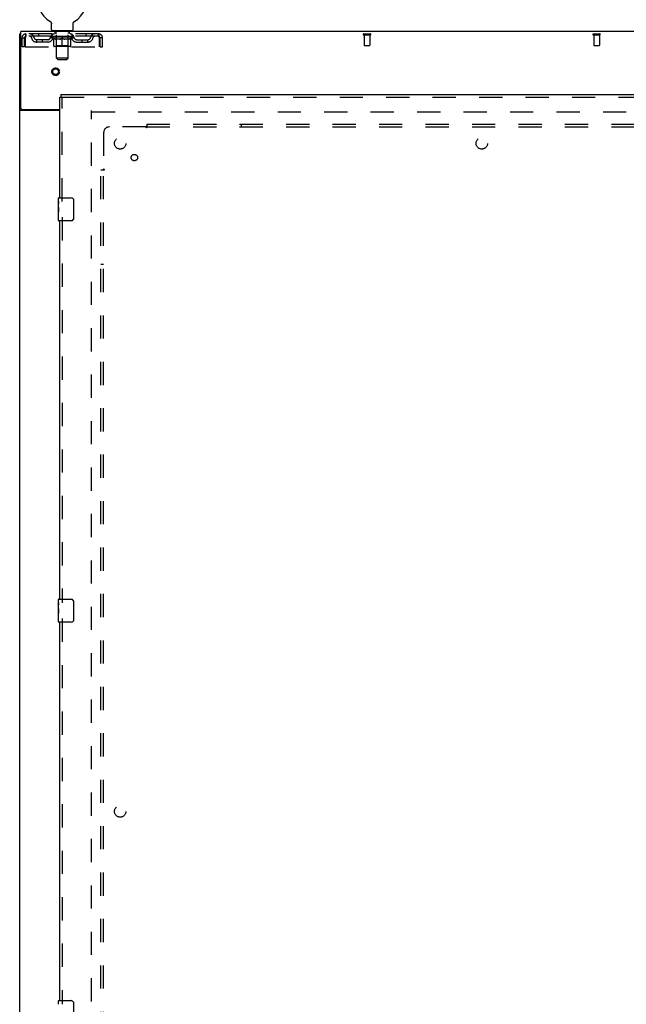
# Model space of a CAD drawing. Header units: inches. Extents: x 0 to 184, y 0 to 119.
# Tile 8 of 115: x 47 to 73, y 36 to 79. Entities that reach past the tile are written whole.
import ezdxf

# ---------------------------------------------------------------- set-up
doc = ezdxf.new("R2010")
doc.units = ezdxf.units.IN
doc.header["$LTSCALE"] = 10.121375
doc.header["$MEASUREMENT"] = 0
doc.linetypes.add('HIDDEN', pattern=[0.2, 0.1, -0.1])
doc.layers.get('0').update_dxf_attribs({"linetype": 'CONTINUOUS'})
for name, color, linetype in [('DEFAULT_2', 8, 'HIDDEN'), ('DOOR_ASSEMBLY', 7, 'CONTINUOUS'), ('SUBPANEL', 7, 'CONTINUOUS')]:
    doc.layers.add(name, color=color, linetype=linetype)

msp = doc.modelspace()

# ---------------------------------------------------------------- linework, layer by layer
at = {"color": 7, "linetype": 'Continuous'}
for p, q in [((48.066, 79.245), (48.066, 79.245)), ((48.066, 79.245), (48.07, 79.243)), ((48.07, 79.243), (48.073, 79.241)), ((48.073, 79.241), (48.077, 79.238)), ((48.077, 79.238), (48.08, 79.235)), ((48.08, 79.235), (48.084, 79.233)), ((48.084, 79.233), (48.087, 79.23)), ((48.087, 79.23), (48.09, 79.227)), ((48.09, 79.227), (48.093, 79.224)), ((48.093, 79.224), (48.096, 79.221)), ((48.096, 79.221), (48.099, 79.217)), ((48.099, 79.217), (48.102, 79.214)), ((48.102, 79.214), (48.104, 79.21)), ((48.104, 79.21), (48.107, 79.207)), ((48.107, 79.207), (48.109, 79.203)), ((48.109, 79.203), (48.111, 79.199)), ((48.111, 79.199), (48.113, 79.196)), ((48.113, 79.196), (48.115, 79.192)), ((48.115, 79.192), (48.117, 79.188)), ((48.117, 79.188), (48.119, 79.184)), ((48.119, 79.184), (48.12, 79.18)), ((48.12, 79.18), (48.122, 79.176)), ((48.122, 79.176), (48.123, 79.171)), ((48.123, 79.171), (48.124, 79.167)), ((48.124, 79.167), (48.125, 79.163)), ((48.128, 78.889), (48.128, 79.138)), ((49.078, 79.138), (49.078, 79.141)), ((49.078, 78.889), (49.078, 79.138)), ((49.079, 79.159), (49.08, 79.163)), ((49.08, 79.163), (49.081, 79.167)), ((49.081, 79.167), (49.082, 79.171)), ((49.082, 79.171), (49.083, 79.176)), ((49.083, 79.176), (49.085, 79.18)), ((49.085, 79.18), (49.086, 79.184)), ((49.086, 79.184), (49.088, 79.188)), ((49.088, 79.188), (49.09, 79.192)), ((49.09, 79.192), (49.092, 79.196)), ((49.092, 79.196), (49.094, 79.199)), ((49.094, 79.199), (49.096, 79.203)), ((49.096, 79.203), (49.098, 79.207)), ((49.098, 79.207), (49.101, 79.21)), ((49.101, 79.21), (49.103, 79.214)), ((49.103, 79.214), (49.106, 79.217)), ((49.106, 79.217), (49.109, 79.221)), ((49.109, 79.221), (49.112, 79.224)), ((49.112, 79.224), (49.115, 79.227)), ((49.115, 79.227), (49.118, 79.23)), ((49.118, 79.23), (49.121, 79.233)), ((49.121, 79.233), (49.125, 79.235)), ((49.125, 79.235), (49.128, 79.238)), ((49.128, 79.238), (49.132, 79.241)), ((49.132, 79.241), (49.135, 79.243)), ((49.132, 79.241), (49.133, 79.242)), ((49.135, 79.243), (49.139, 79.245)), ((49.139, 79.245), (49.139, 79.245)), ((46.801, 78.695), (46.749, 78.695)), ((48.165, 78.829), (48.165, 78.799)), ((49.04, 78.829), (48.165, 78.829)), ((49.04, 78.829), (49.04, 78.799))]:
    msp.add_line(p, q, dxfattribs=at)
at = {"color": 3, "linetype": 'Continuous'}
for p, q in [((46.749, 10.903), (46.749, 78.695)), ((46.801, 75.463), (46.801, 78.799)), ((86.947, 78.799), (46.801, 78.799)), ((48.499, 75.351), (46.818, 75.351)), ((46.861, 75.403), (48.499, 75.403))]:
    msp.add_line(p, q, dxfattribs=at)
at = {"color": 7, "linetype": 'Continuous'}
for points in [[(48.125, 79.163), (48.126, 79.159), (48.126, 79.154), (48.127, 79.15), (48.127, 79.146), (48.127, 79.141), (48.128, 79.138)], [(48.127, 79.146), (48.127, 79.141), (48.128, 79.138)], [(49.078, 79.141), (49.078, 79.146), (49.078, 79.15), (49.079, 79.154), (49.079, 79.159)], [(49.078, 79.141), (49.078, 79.146), (49.078, 79.15), (49.079, 79.154), (49.079, 79.159)]]:
    msp.add_lwpolyline(points, dxfattribs=at)
at = {"color": 3, "linetype": 'Continuous'}
for points in [[(46.783, 75.366), (46.779, 75.367), (46.776, 75.368), (46.773, 75.369), (46.769, 75.371), (46.766, 75.372), (46.764, 75.373), (46.761, 75.375), (46.759, 75.376), (46.756, 75.378), (46.754, 75.379), (46.753, 75.381), (46.752, 75.382), (46.75, 75.384), (46.75, 75.386), (46.749, 75.388), (46.749, 75.389), (46.749, 75.391)], [(46.818, 75.351), (46.817, 75.352), (46.814, 75.353), (46.812, 75.355), (46.809, 75.356), (46.806, 75.358), (46.802, 75.359), (46.798, 75.36), (46.795, 75.362), (46.783, 75.366)]]:
    msp.add_lwpolyline(points, dxfattribs=at)
at = {"color": 7, "linetype": 'Continuous'}
for centre, radius, start, end in [((48.603, 80.153), 1.054, 300.3993, 239.6007), ((48.188, 78.889), 0.06, 180, 270), ((49.018, 78.889), 0.06, 270, 360)]:
    msp.add_arc(centre, radius, start, end, dxfattribs=at)
at = {"color": 3, "linetype": 'Continuous'}
msp.add_arc((46.861, 75.463), 0.06, 180, 270, dxfattribs=at)
at = {"layer": 'DEFAULT_2', "color": 8, "linetype": 'HIDDEN'}
for p, q in [((48.072, 79.242), (48.073, 79.241)), ((49.139, 79.245), (49.139, 79.245)), ((47.02, 78.695), (47.02, 78.591)), ((50.186, 78.695), (47.02, 78.695)), ((50.186, 78.591), (47.02, 78.591)), ((47.571, 78.695), (47.571, 78.591)), ((48.096, 78.553), (48.096, 78.591)), ((48.104, 78.585), (48.104, 78.591)), ((48.111, 78.583), (48.111, 78.585)), ((48.111, 78.583), (49.094, 78.583)), ((48.118, 78.583), (48.118, 78.585)), ((48.119, 78.583), (48.119, 78.585)), ((48.127, 78.585), (48.127, 78.591)), ((48.14, 78.583), (48.14, 78.585)), ((48.141, 78.583), (48.141, 78.585)), ((48.164, 78.585), (48.164, 78.591)), ((48.165, 78.591), (48.165, 78.695)), ((48.176, 78.583), (48.176, 78.585)), ((48.178, 78.583), (48.178, 78.585)), ((48.341, 78.585), (48.18, 78.585)), ((48.215, 78.585), (48.215, 78.591)), ((48.216, 78.583), (48.216, 78.585)), ((48.216, 78.583), (48.216, 78.585)), ((48.219, 78.583), (48.219, 78.585)), ((48.225, 78.583), (48.225, 78.585)), ((48.225, 78.583), (48.225, 78.585)), ((48.227, 78.583), (48.227, 78.585)), ((48.23, 78.583), (48.23, 78.586)), ((48.233, 78.583), (48.233, 78.585)), ((48.245, 78.583), (48.245, 78.585)), ((48.258, 78.829), (48.258, 78.799)), ((48.259, 78.583), (48.259, 78.585)), ((48.26, 78.583), (48.26, 78.587)), ((48.276, 78.583), (48.276, 78.585)), ((48.276, 78.583), (48.276, 78.585)), ((48.277, 78.585), (48.277, 78.591)), ((48.285, 78.583), (48.285, 78.585)), ((48.288, 78.583), (48.288, 78.585)), ((48.293, 78.739), (48.293, 78.819)), ((48.296, 78.583), (48.296, 78.585)), ((48.362, 78.729), (48.303, 78.729)), ((48.305, 78.583), (48.305, 78.588)), ((48.317, 78.583), (48.317, 78.585)), ((48.319, 78.583), (48.319, 78.585)), ((48.341, 78.583), (48.341, 78.585)), ((48.395, 78.585), (48.345, 78.585)), ((48.349, 78.585), (48.349, 78.591)), ((48.354, 77.639), (48.354, 78.719)), ((48.355, 78.583), (48.355, 78.585)), ((48.359, 78.583), (48.359, 78.585)), ((48.363, 78.583), (48.363, 78.589)), ((48.367, 78.583), (48.367, 78.585)), ((48.375, 78.583), (48.375, 78.585)), ((48.395, 78.583), (48.395, 78.585)), ((48.455, 78.585), (48.407, 78.585)), ((48.424, 78.583), (48.424, 78.585)), ((48.429, 78.585), (48.429, 78.591)), ((48.432, 78.583), (48.432, 78.585)), ((48.434, 78.583), (48.434, 78.59)), ((48.436, 78.583), (48.436, 78.585)), ((48.442, 78.583), (48.442, 78.585)), ((48.455, 78.583), (48.455, 78.585)), ((48.519, 78.585), (48.475, 78.585)), ((48.486, 78.583), (48.486, 78.585)), ((48.511, 78.585), (48.603, 78.591)), ((48.515, 78.585), (48.515, 78.591)), ((48.515, 78.591), (48.515, 78.591)), ((48.515, 78.585), (48.515, 78.59)), ((48.515, 78.583), (48.515, 78.585)), ((48.518, 78.583), (48.518, 78.585)), ((48.519, 78.583), (48.519, 78.585)), ((48.519, 78.583), (48.519, 78.585)), ((48.586, 78.585), (48.547, 78.585)), ((48.552, 78.583), (48.552, 78.585)), ((48.586, 78.583), (48.586, 78.585)), ((48.601, 78.585), (48.6, 78.585)), ((48.6, 78.583), (48.6, 78.585)), ((48.601, 78.583), (48.601, 78.585)), ((48.603, 78.585), (48.603, 78.591)), ((48.605, 78.583), (48.605, 78.585)), ((48.605, 78.583), (48.605, 78.585)), ((48.605, 78.585), (48.605, 78.585)), ((48.606, 78.585), (48.658, 78.585)), ((48.619, 78.583), (48.619, 78.585)), ((48.632, 78.585), (48.632, 78.589)), ((48.632, 78.589), (48.694, 78.585)), ((48.649, 78.585), (48.649, 78.588)), ((48.653, 78.583), (48.653, 78.585)), ((48.686, 78.583), (48.686, 78.585)), ((48.686, 78.583), (48.686, 78.585)), ((48.686, 78.585), (48.73, 78.585)), ((48.687, 78.583), (48.687, 78.585)), ((48.69, 78.585), (48.69, 78.591)), ((48.69, 78.591), (48.69, 78.591)), ((48.69, 78.585), (48.69, 78.59)), ((48.69, 78.583), (48.69, 78.585)), ((48.719, 78.583), (48.719, 78.585)), ((48.75, 78.583), (48.75, 78.585)), ((48.75, 78.585), (48.798, 78.585)), ((48.763, 78.583), (48.763, 78.585)), ((48.769, 78.583), (48.769, 78.585)), ((48.771, 78.583), (48.771, 78.59)), ((48.773, 78.583), (48.773, 78.585)), ((48.776, 78.585), (48.776, 78.591)), ((48.781, 78.583), (48.781, 78.585)), ((48.81, 78.583), (48.81, 78.585)), ((48.81, 78.585), (48.86, 78.585)), ((48.83, 78.583), (48.83, 78.585)), ((48.838, 78.583), (48.838, 78.585)), ((48.842, 78.583), (48.842, 78.589)), ((48.903, 78.729), (48.843, 78.729)), ((48.846, 78.583), (48.846, 78.585)), ((48.85, 78.583), (48.85, 78.585)), ((48.852, 77.639), (48.852, 78.719)), ((48.856, 78.585), (48.856, 78.591)), ((48.864, 78.583), (48.864, 78.585)), ((48.864, 78.585), (49.025, 78.585)), ((48.886, 78.583), (48.886, 78.585)), ((48.888, 78.583), (48.888, 78.585)), ((48.9, 78.583), (48.9, 78.588)), ((48.909, 78.583), (48.909, 78.585)), ((48.913, 78.739), (48.913, 78.819)), ((48.917, 78.583), (48.917, 78.585)), ((48.92, 78.583), (48.92, 78.585)), ((48.928, 78.585), (48.928, 78.591)), ((48.929, 78.583), (48.929, 78.585)), ((48.929, 78.583), (48.929, 78.585)), ((48.945, 78.583), (48.945, 78.587)), ((48.946, 78.583), (48.946, 78.585)), ((48.948, 78.829), (48.948, 78.799)), ((48.96, 78.583), (48.96, 78.585)), ((48.972, 78.583), (48.972, 78.585)), ((48.975, 78.583), (48.975, 78.586)), ((48.978, 78.583), (48.978, 78.585)), ((48.98, 78.583), (48.98, 78.585)), ((48.981, 78.583), (48.981, 78.585)), ((48.986, 78.583), (48.986, 78.585)), ((48.989, 78.583), (48.989, 78.585)), ((48.989, 78.583), (48.989, 78.585)), ((48.99, 78.585), (48.99, 78.591)), ((49.027, 78.583), (49.027, 78.585)), ((49.029, 78.583), (49.029, 78.585)), ((49.04, 78.591), (49.04, 78.695)), ((49.041, 78.585), (49.041, 78.591)), ((49.064, 78.583), (49.064, 78.585)), ((49.065, 78.583), (49.065, 78.585)), ((49.078, 78.585), (49.078, 78.591)), ((49.086, 78.583), (49.086, 78.585)), ((49.087, 78.583), (49.087, 78.585)), ((49.094, 78.583), (49.094, 78.585)), ((49.101, 78.585), (49.101, 78.591)), ((49.109, 78.553), (49.109, 78.591)), ((49.634, 78.695), (49.634, 78.591)), ((50.186, 78.591), (50.186, 78.695)), ((61.732, 78.695), (62.016, 78.695)), ((61.732, 78.652), (62.016, 78.652)), ((61.75, 78.652), (61.75, 78.205)), ((61.998, 78.652), (61.998, 78.205)), ((71.732, 78.695), (72.016, 78.695)), ((71.732, 78.652), (72.016, 78.652)), ((71.75, 78.652), (71.75, 78.205)), ((71.998, 78.652), (71.998, 78.205)), ((46.853, 78.132), (46.853, 78.528)), ((46.853, 78.528), (46.957, 78.528)), ((46.957, 78.132), (46.853, 78.132)), ((46.957, 78.132), (46.957, 78.528)), ((46.987, 78.528), (46.987, 78.132)), ((46.987, 78.132), (50.219, 78.132)), ((47.488, 78.34), (47.488, 78.444)), ((47.971, 78.444), (47.488, 78.444)), ((47.971, 78.34), (47.488, 78.34)), ((47.738, 78.34), (47.738, 78.444)), ((48.224, 78.464), (48.096, 78.553)), ((49.109, 78.553), (48.096, 78.553)), ((48.224, 78.464), (48.232, 78.464)), ((48.232, 78.174), (48.232, 78.499)), ((48.943, 78.144), (48.262, 78.144)), ((48.353, 78.176), (48.321, 78.144)), ((48.49, 78.464), (48.346, 78.464)), ((48.353, 78.176), (48.353, 78.551)), ((48.853, 78.176), (48.353, 78.176)), ((48.603, 78.144), (48.603, 78.499)), ((48.859, 78.464), (48.715, 78.464)), ((48.853, 78.176), (48.853, 78.551)), ((48.853, 78.176), (48.884, 78.144)), ((48.973, 78.174), (48.973, 78.499)), ((48.973, 78.464), (48.981, 78.464)), ((48.981, 78.464), (49.109, 78.553)), ((49.234, 78.444), (49.717, 78.444)), ((49.234, 78.34), (49.717, 78.34)), ((49.467, 78.34), (49.467, 78.444)), ((49.717, 78.34), (49.717, 78.444)), ((50.219, 78.132), (50.219, 78.528)), ((50.249, 78.132), (50.249, 78.528)), ((50.353, 78.528), (50.249, 78.528)), ((50.249, 78.132), (50.353, 78.132)), ((50.353, 78.132), (50.353, 78.528)), ((61.76, 78.195), (61.988, 78.195)), ((71.76, 78.195), (71.988, 78.195)), ((48.414, 77.579), (48.354, 77.639)), ((48.852, 77.639), (48.354, 77.639)), ((48.414, 77.579), (48.792, 77.579)), ((48.792, 77.579), (48.852, 77.639)), ((49.874, 14.247), (49.874, 75.351)), ((49.888, 75.299), (83.86, 75.299))]:
    msp.add_line(p, q, dxfattribs=at)
for points in [[(47.02, 78.695), (47.017, 78.694), (47.015, 78.69), (47.012, 78.685), (47.01, 78.678), (47.008, 78.669), (47.005, 78.658), (47.003, 78.646), (47.001, 78.632), (46.998, 78.616), (46.996, 78.6), (46.994, 78.583), (46.991, 78.565), (46.989, 78.546), (46.987, 78.528)], [(47.02, 78.591), (47.017, 78.59), (47.015, 78.589), (47.012, 78.587), (47.01, 78.584), (47.008, 78.581), (47.005, 78.577), (47.003, 78.572), (47.001, 78.567), (46.998, 78.561), (46.996, 78.555), (46.994, 78.548), (46.991, 78.542), (46.989, 78.535), (46.987, 78.528)], [(50.219, 78.528), (50.216, 78.546), (50.214, 78.565), (50.211, 78.583), (50.209, 78.6), (50.207, 78.616), (50.204, 78.632), (50.202, 78.646), (50.2, 78.658), (50.197, 78.669), (50.195, 78.678), (50.193, 78.685), (50.19, 78.69), (50.188, 78.694), (50.186, 78.695)], [(50.219, 78.528), (50.216, 78.535), (50.214, 78.542), (50.211, 78.548), (50.209, 78.555), (50.207, 78.561), (50.204, 78.567), (50.202, 78.572), (50.2, 78.577), (50.197, 78.581), (50.195, 78.584), (50.193, 78.587), (50.19, 78.589), (50.188, 78.59), (50.186, 78.591)], [(48.232, 78.499), (48.253, 78.491), (48.273, 78.484), (48.293, 78.477), (48.313, 78.472), (48.332, 78.468), (48.352, 78.464)], [(48.346, 78.464), (48.327, 78.468), (48.308, 78.472), (48.29, 78.478), (48.271, 78.484), (48.251, 78.49), (48.232, 78.498)], [(48.482, 78.464), (48.502, 78.468), (48.522, 78.472), (48.542, 78.478), (48.562, 78.484), (48.582, 78.491), (48.603, 78.499)], [(48.603, 78.498), (48.583, 78.49), (48.564, 78.483), (48.545, 78.477), (48.527, 78.472), (48.508, 78.468), (48.49, 78.464)], [(48.603, 78.499), (48.623, 78.491), (48.644, 78.484), (48.664, 78.478), (48.684, 78.472), (48.704, 78.468), (48.723, 78.464)], [(48.715, 78.464), (48.697, 78.468), (48.678, 78.472), (48.66, 78.477), (48.641, 78.483), (48.622, 78.49), (48.603, 78.498)], [(48.853, 78.464), (48.873, 78.468), (48.893, 78.472), (48.912, 78.478), (48.932, 78.484), (48.953, 78.491), (48.973, 78.499)], [(48.973, 78.498), (48.953, 78.49), (48.934, 78.484), (48.915, 78.478), (48.896, 78.472), (48.878, 78.468), (48.859, 78.464)]]:
    msp.add_lwpolyline(points, dxfattribs=at)
for radius in [0.164, 0.124]:
    msp.add_circle((48.312, 77.049), radius, dxfattribs=at)
for centre, radius, start, end in [((47.02, 78.528), 0.167, 90, 180), ((47.02, 78.528), 0.063, 90, 180), ((47.199, 78.528), 0.167, 8.0716, 90), ((47.199, 78.528), 0.0625, 7.9863, 90), ((48.26, 78.528), 0.167, 90, 171.9284), ((48.26, 78.528), 0.0625, 90, 172.0137), ((48.283, 78.819), 0.01, 0, 90), ((48.303, 78.739), 0.01, 180, 270), ((48.321, 78.551), 0.0318, 0, 90), ((48.344, 78.719), 0.01, 0, 90), ((48.862, 78.719), 0.01, 90, 180), ((48.884, 78.551), 0.0318, 90, 180), ((48.903, 78.739), 0.01, 270, 360), ((48.923, 78.819), 0.01, 90, 180), ((48.945, 78.528), 0.167, 8.0716, 90), ((48.945, 78.528), 0.0625, 7.9863, 90), ((50.006, 78.528), 0.167, 90, 171.9284), ((50.006, 78.528), 0.0625, 90, 172.0137), ((50.186, 78.528), 0.167, 0, 90), ((50.186, 78.528), 0.063, 0, 90), ((61.732, 78.673), 0.0215, 90, 270), ((62.016, 78.673), 0.0215, 270, 90), ((71.732, 78.673), 0.0215, 90, 270), ((72.016, 78.673), 0.0215, 270, 90), ((47.488, 78.569), 0.229, 187.9863, 270), ((47.488, 78.569), 0.125, 188.0716, 270), ((47.971, 78.569), 0.125, 270, 351.9284), ((47.971, 78.569), 0.229, 270, 352.0137), ((48.262, 78.174), 0.0296, 180, 270), ((48.943, 78.174), 0.0296, 270, 360), ((49.234, 78.569), 0.229, 187.9863, 270), ((49.234, 78.569), 0.125, 188.0716, 270), ((49.717, 78.569), 0.125, 270, 351.9284), ((49.717, 78.569), 0.229, 270, 352.0137), ((61.76, 78.205), 0.01, 180, 270), ((61.988, 78.205), 0.01, 270, 360), ((71.76, 78.205), 0.01, 180, 270), ((71.988, 78.205), 0.01, 270, 360)]:
    msp.add_arc(centre, radius, start, end, dxfattribs=at)
for centre, major_axis, ratio, start_param, end_param in [((48.603, 78.591), (0.506, 0.005), 0.05963, 2.96643, 3.140963), ((48.08, 78.581), (0.158, 0), 0.060556, 0.430652, 1.470503), ((48.603, 78.591), (0.506, 0), 0.060556, -3.141593, -2.96706), ((48.08, 78.576), (0.158, 0.002), 0.05963, 1.376596, 1.469874), ((48.603, 78.591), (0.506, 0.011), 0.05688, 2.791345, 2.965878), ((48.061, 78.581), (0.158, 0.002), 0.05963, 0.25549, 1.295341), ((48.116, 78.581), (0.158, -0.002), 0.05963, 0.605815, 1.645666), ((48.603, 78.591), (0.506, -0.005), 0.05963, -2.96643, -2.791898), ((48.116, 78.576), (0.158, 0), 0.060556, 1.551758, 1.645036), ((48.061, 78.576), (0.158, 0.003), 0.05688, 1.20151, 1.294789), ((48.117, 78.578), (0.131, 0.001), 0.05963, 1.065228, 1.614276), ((48.101, 78.578), (0.131, 0.003), 0.05688, 0.890143, 1.43919), ((48.147, 78.578), (0.131, 0), 0.060556, 1.240391, 1.789438), ((48.603, 78.591), (0.506, 0.015), 0.052395, 2.616403, 2.790936), ((48.058, 78.581), (0.158, 0.003), 0.05688, 0.080405, 1.120256), ((48.166, 78.581), (0.158, -0.003), 0.05688, 0.7809, 1.820751), ((48.603, 78.591), (0.506, -0.011), 0.05688, -2.791345, -2.616812), ((48.166, 78.576), (0.158, -0.002), 0.05963, 1.72692, 1.820198), ((48.058, 78.576), (0.158, 0.005), 0.052395, 1.026568, 1.119847), ((48.1, 78.578), (0.131, 0.004), 0.052395, 0.715201, 1.264248), ((48.192, 78.578), (0.131, -0.001), 0.05963, 1.415553, 1.9646), ((48.603, 78.591), (0.506, 0.02), 0.046319, 2.441654, 2.616187), ((48.229, 78.581), (0.158, -0.005), 0.052395, 0.955842, 1.995693), ((48.072, 78.581), (0.158, 0.005), 0.052395, -0.094537, 0.945314), ((48.603, 78.591), (0.506, -0.015), 0.052395, -2.616403, -2.44187), ((48.229, 78.576), (0.158, -0.003), 0.05688, 1.902006, 1.995284), ((48.072, 78.576), (0.158, 0.006), 0.046319, 0.851819, 0.945098), ((48.115, 78.578), (0.131, 0.005), 0.046319, 0.540452, 1.089499), ((48.249, 78.578), (0.131, -0.003), 0.05688, 1.590638, 2.139686), ((48.603, 78.591), (0.506, 0.024), 0.038841, 2.267123, 2.441656), ((48.304, 78.581), (0.158, -0.006), 0.046319, 1.130591, 2.170442), ((48.101, 78.581), (0.158, 0.006), 0.046319, -0.269286, 0.770565), ((48.603, 78.591), (0.506, -0.02), 0.046319, -2.441654, -2.267121), ((48.304, 78.576), (0.158, -0.005), 0.052395, 2.076947, 2.170226), ((48.101, 78.576), (0.158, 0.007), 0.038841, 0.677289, 0.770567), ((48.145, 78.578), (0.131, 0.006), 0.038841, 0.365921, 0.914969), ((48.316, 78.578), (0.131, -0.004), 0.052395, 1.76558, 2.314627), ((48.603, 78.591), (0.506, 0.027), 0.030195, 2.09281, 2.267343), ((48.388, 78.581), (0.158, -0.007), 0.038841, 1.305122, 2.344973), ((48.146, 78.581), (0.158, 0.007), 0.038841, -0.443817, 0.596034), ((48.603, 78.591), (0.506, -0.024), 0.038841, -2.267123, -2.092591), ((48.388, 78.576), (0.158, -0.006), 0.046319, 2.251696, 2.344975), ((48.146, 78.576), (0.158, 0.008), 0.030195, 0.502975, 0.596254), ((48.188, 78.578), (0.131, 0.007), 0.030195, 0.191608, 0.740655), ((48.392, 78.578), (0.131, -0.005), 0.046319, 1.940329, 2.489376), ((48.205, 78.581), (0.158, 0.008), 0.030195, -0.61813, 0.421721), ((48.603, 78.591), (0.506, 0.029), 0.020645, 1.918687, 2.09322), ((48.478, 78.581), (0.158, -0.008), 0.030195, 1.479435, 2.519286), ((48.603, 78.591), (0.506, -0.027), 0.030195, -2.09281, -1.918277), ((48.478, 78.576), (0.158, -0.007), 0.038841, 2.426227, 2.519505), ((48.205, 78.576), (0.158, 0.009), 0.020645, 0.328852, 0.422131), ((48.244, 78.578), (0.131, 0.007), 0.020645, 0.017485, 0.566532), ((48.475, 78.578), (0.131, -0.006), 0.038841, 2.11486, 2.663907), ((48.276, 78.581), (0.158, 0.009), 0.020645, -0.792253, 0.247598), ((48.603, 78.591), (0.506, 0.03), 0.010478, 1.744704, 1.919237), ((48.572, 78.581), (0.158, -0.009), 0.020645, 1.653558, 2.693409), ((48.603, 78.591), (0.506, -0.029), 0.020645, -1.918687, -1.744154), ((48.572, 78.576), (0.158, -0.008), 0.030195, 2.60054, 2.693819), ((48.276, 78.576), (0.158, 0.009), 0.010478, 0.154869, 0.248148), ((48.311, 78.578), (0.131, 0.008), 0.010478, 6.126688, 6.675735), ((48.562, 78.578), (0.131, -0.007), 0.030195, 2.289173, 2.83822), ((48.357, 78.581), (0.158, 0.009), 0.010478, -0.966236, -0.000846), ((48.667, 78.581), (0.158, -0.009), 0.010478, 1.827541, 2.867392), ((48.603, 78.591), (0.506, -0.03), 0.010478, -1.744704, -1.563007), ((48.667, 78.576), (0.158, -0.009), 0.020645, 2.774664, 2.867942), ((48.65, 78.578), (0.131, -0.007), 0.020645, 2.463296, 3.012344), ((48.538, 78.581), (0.158, 0.009), 0.010478, 0.274201, 1.314052), ((48.469, 78.578), (0.131, 0.008), 0.010478, -0.000483, 0.504314), ((48.445, 78.576), (0.158, 0.009), 0.010478, 0.099668, 0.192946), ((48.603, 78.591), (0.506, 0.03), 0.010478, -1.571421, -1.396888), ((48.736, 78.578), (0.131, -0.008), 0.010478, 2.637279, 3.14189), ((48.76, 78.576), (0.158, -0.009), 0.010478, 2.74231, 2.948646), ((48.633, 78.581), (0.158, 0.009), 0.020645, 0.448184, 1.488034), ((48.556, 78.578), (0.131, 0.007), 0.020645, 0.129249, 0.678296), ((48.538, 78.576), (0.158, 0.009), 0.020645, 0.273651, 0.366929), ((48.603, 78.591), (0.506, 0.029), 0.020645, -1.397439, -1.222906), ((48.848, 78.581), (0.158, -0.009), 0.010478, -3.140747, -2.175357), ((48.603, 78.591), (0.506, -0.03), 0.010478, 1.222355, 1.396888), ((48.727, 78.581), (0.158, 0.008), 0.030195, 0.622307, 1.662158), ((48.643, 78.578), (0.131, 0.007), 0.030195, 0.303372, 0.852419), ((48.894, 78.578), (0.131, -0.008), 0.010478, 2.749043, 3.29809), ((48.929, 78.581), (0.158, -0.009), 0.020645, 2.893995, 3.933846), ((48.633, 78.576), (0.158, 0.008), 0.030195, 0.447774, 0.541052), ((48.929, 78.576), (0.158, -0.009), 0.010478, 2.893445, 2.986723), ((48.603, 78.591), (0.506, 0.027), 0.030195, -1.223315, -1.048783), ((48.603, 78.591), (0.506, -0.029), 0.020645, 1.048373, 1.222906), ((48.817, 78.581), (0.158, 0.007), 0.038841, 0.79662, 1.836471), ((48.73, 78.578), (0.131, 0.006), 0.038841, 0.477686, 1.026733), ((48.961, 78.578), (0.131, -0.007), 0.020645, 2.57506, 3.124108), ((48.901, 78.581), (0.158, 0.006), 0.046319, 0.971151, 2.011002), ((49, 78.581), (0.158, -0.008), 0.030195, 2.719872, 3.759723), ((48.727, 78.576), (0.158, 0.007), 0.038841, 0.622087, 0.715366), ((49, 78.576), (0.158, -0.009), 0.020645, 2.719462, 2.812741), ((48.603, 78.591), (0.506, 0.024), 0.038841, -1.049002, -0.874469), ((48.603, 78.591), (0.506, -0.027), 0.030195, 0.87425, 1.048783), ((48.813, 78.578), (0.131, 0.005), 0.046319, 0.652216, 1.201263), ((48.976, 78.581), (0.158, 0.005), 0.052395, 1.1459, 2.185751), ((49.017, 78.578), (0.131, -0.007), 0.030195, 2.400937, 2.949985), ((49.059, 78.581), (0.158, -0.007), 0.038841, 2.545558, 3.585409), ((48.889, 78.578), (0.131, 0.004), 0.052395, 0.826965, 1.376012), ((48.817, 78.576), (0.158, 0.006), 0.046319, 0.796618, 0.889896), ((49.059, 78.576), (0.158, -0.008), 0.030195, 2.545339, 2.638617), ((49.039, 78.581), (0.158, 0.003), 0.05688, 1.320842, 2.360692), ((48.603, 78.591), (0.506, 0.02), 0.046319, -0.874471, -0.699939), ((48.603, 78.591), (0.506, -0.024), 0.038841, 0.699936, 0.874469), ((49.104, 78.581), (0.158, -0.006), 0.046319, 2.371028, 3.410879), ((49.06, 78.578), (0.131, -0.006), 0.038841, 2.226624, 2.775671), ((49.089, 78.581), (0.158, 0.002), 0.05963, 1.495927, 2.535778), ((48.957, 78.578), (0.131, 0.003), 0.05688, 1.001907, 1.550954), ((49.133, 78.581), (0.158, -0.005), 0.052395, 2.196279, 3.23613), ((49.09, 78.578), (0.131, -0.005), 0.046319, 2.052093, 2.601141), ((48.901, 78.576), (0.158, 0.005), 0.052395, 0.971367, 1.064645), ((49.125, 78.581), (0.158, 0), 0.060556, 1.671089, 2.71094), ((49.104, 78.576), (0.158, -0.007), 0.038841, 2.371026, 2.464304), ((49.147, 78.581), (0.158, -0.003), 0.05688, 2.021337, 3.061188), ((48.603, 78.591), (0.506, 0.015), 0.052395, -0.699723, -0.52519), ((48.603, 78.591), (0.506, -0.02), 0.046319, 0.525406, 0.699939), ((49.144, 78.581), (0.158, -0.002), 0.05963, 1.846251, 2.886102), ((49.013, 78.578), (0.131, 0.001), 0.05963, 1.176993, 1.72604), ((49.105, 78.578), (0.131, -0.004), 0.052395, 1.877344, 2.426392), ((49.058, 78.578), (0.131, 0), 0.060556, 1.352155, 1.901202), ((49.104, 78.578), (0.131, -0.003), 0.05688, 1.702402, 2.25145), ((49.088, 78.578), (0.131, -0.001), 0.05963, 1.527317, 2.076364), ((48.976, 78.576), (0.158, 0.003), 0.05688, 1.146309, 1.239587), ((49.133, 78.576), (0.158, -0.006), 0.046319, 2.196495, 2.289773), ((48.603, 78.591), (0.506, 0.011), 0.05688, -0.524781, -0.350248), ((48.603, 78.591), (0.506, -0.015), 0.052395, 0.350657, 0.52519), ((49.039, 78.576), (0.158, 0.002), 0.05963, 1.321394, 1.414673), ((49.147, 78.576), (0.158, -0.005), 0.052395, 2.021746, 2.115024), ((48.603, 78.591), (0.506, 0.005), 0.05963, -0.349695, -0.175162), ((48.603, 78.591), (0.506, -0.011), 0.05688, 0.175715, 0.350248), ((49.089, 78.576), (0.158, 0), 0.060556, 1.496556, 1.589835), ((49.144, 78.576), (0.158, -0.003), 0.05688, 1.846804, 1.940083), ((49.125, 78.576), (0.158, -0.002), 0.05963, 1.671719, 1.764997), ((48.603, 78.591), (0.506, 0), 0.060556, -0.174533, 0), ((48.603, 78.591), (0.506, -0.005), 0.05963, 0.000629, 0.175162)]:
    msp.add_ellipse(centre, major_axis=major_axis, ratio=ratio, start_param=start_param, end_param=end_param, dxfattribs=at)
at = {"layer": 'DOOR_ASSEMBLY', "color": 7, "linetype": 'Continuous'}
for p, q in [((48.541, 76.049), (48.541, 75.945)), ((48.499, 75.945), (48.541, 75.945)), ((48.439, 71.388), (48.439, 71.534)), ((48.439, 71.13), (48.439, 71.387)), ((48.444, 71.332), (48.439, 71.332)), ((48.445, 71.164), (48.445, 71.3)), ((48.454, 71.549), (48.994, 71.549)), ((49.093, 71.449), (49.093, 70.649)), ((48.439, 71.164), (48.445, 71.164)), ((48.439, 70.564), (48.439, 71.127)), ((48.44, 71.101), (48.439, 71.101)), ((48.439, 70.969), (48.444, 70.969)), ((48.439, 70.933), (48.445, 70.933)), ((48.439, 70.87), (48.445, 70.87)), ((48.445, 70.703), (48.445, 70.933)), ((48.439, 70.703), (48.445, 70.703)), ((48.994, 70.549), (48.454, 70.549)), ((48.439, 53.888), (48.439, 54.034)), ((48.439, 53.63), (48.439, 53.887)), ((48.444, 53.832), (48.439, 53.832)), ((48.439, 53.664), (48.445, 53.664)), ((48.445, 53.664), (48.445, 53.8)), ((48.454, 54.049), (48.994, 54.049)), ((49.093, 53.949), (49.093, 53.149)), ((48.439, 53.064), (48.439, 53.627)), ((48.44, 53.601), (48.439, 53.601)), ((48.439, 53.469), (48.444, 53.469)), ((48.439, 53.433), (48.445, 53.433)), ((48.439, 53.37), (48.445, 53.37)), ((48.445, 53.203), (48.445, 53.433)), ((48.439, 53.203), (48.445, 53.203)), ((48.994, 53.049), (48.454, 53.049)), ((48.439, 36.388), (48.439, 36.534)), ((48.454, 36.549), (48.994, 36.549)), ((49.093, 36.449), (49.093, 35.649))]:
    msp.add_line(p, q, dxfattribs=at)
at = {"layer": 'DOOR_ASSEMBLY', "color": 3, "linetype": 'Continuous'}
for p, q in [((48.541, 76.049), (84.644, 76.049)), ((48.499, 71.549), (48.499, 75.945)), ((48.499, 54.049), (48.499, 70.549)), ((48.499, 36.549), (48.499, 53.049))]:
    msp.add_line(p, q, dxfattribs=at)
at = {"layer": 'DOOR_ASSEMBLY', "color": 8, "linetype": 'HIDDEN'}
for p, q in [((48.541, 75.945), (84.644, 75.945)), ((48.603, 71.394), (48.603, 75.945)), ((48.603, 70.704), (48.603, 53.894)), ((48.603, 53.204), (48.603, 36.394))]:
    msp.add_line(p, q, dxfattribs=at)
at = {"layer": 'DOOR_ASSEMBLY', "color": 7, "linetype": 'Continuous'}
for points in [[(48.439, 71.388), (48.439, 71.384), (48.439, 71.38), (48.44, 71.374), (48.44, 71.368), (48.441, 71.361), (48.442, 71.353), (48.443, 71.345), (48.444, 71.337)], [(48.444, 71.337), (48.445, 71.328), (48.445, 71.319), (48.445, 71.309), (48.445, 71.3)], [(49.087, 71.485), (49.089, 71.479), (49.09, 71.473), (49.092, 71.467), (49.093, 71.461), (49.093, 71.455), (49.093, 71.449)], [(48.439, 71.13), (48.439, 71.122), (48.439, 71.113), (48.44, 71.103)], [(48.44, 71.103), (48.441, 71.092), (48.442, 71.081), (48.443, 71.069), (48.444, 71.057), (48.444, 71.045), (48.445, 71.032), (48.445, 71.019), (48.445, 71.007), (48.445, 70.994), (48.445, 70.981), (48.444, 70.968), (48.444, 70.956), (48.443, 70.944)], [(49.093, 70.649), (49.093, 70.642), (49.093, 70.636), (49.092, 70.63), (49.09, 70.624), (49.089, 70.618), (49.087, 70.612)], [(48.439, 53.888), (48.439, 53.884), (48.439, 53.88), (48.44, 53.874), (48.44, 53.868), (48.441, 53.861), (48.442, 53.853), (48.443, 53.845), (48.444, 53.837)], [(48.444, 53.837), (48.445, 53.828), (48.445, 53.819), (48.445, 53.809), (48.445, 53.8)], [(49.087, 53.985), (49.089, 53.979), (49.09, 53.973), (49.092, 53.967), (49.093, 53.961), (49.093, 53.955), (49.093, 53.949)], [(48.439, 53.63), (48.439, 53.622), (48.439, 53.613), (48.44, 53.603)], [(48.44, 53.603), (48.441, 53.592), (48.442, 53.581), (48.443, 53.569), (48.444, 53.557), (48.444, 53.545), (48.445, 53.532), (48.445, 53.519), (48.445, 53.507), (48.445, 53.494), (48.445, 53.481), (48.444, 53.468), (48.444, 53.456), (48.443, 53.444)], [(49.093, 53.149), (49.093, 53.142), (49.093, 53.136), (49.092, 53.13), (49.09, 53.124), (49.089, 53.118), (49.087, 53.112)], [(49.087, 36.485), (49.089, 36.479), (49.09, 36.473), (49.092, 36.467), (49.093, 36.461), (49.093, 36.455), (49.093, 36.449)]]:
    msp.add_lwpolyline(points, dxfattribs=at)
for centre, radius, start, end in [((48.454, 71.534), 0.015, 90, 180), ((48.994, 71.449), 0.1, 21.1999, 90), ((48.454, 70.564), 0.015, 180, 270), ((48.994, 70.649), 0.1, 270, 338.7946), ((48.454, 54.034), 0.015, 90, 180), ((48.994, 53.949), 0.1, 21.1999, 90), ((48.454, 53.064), 0.015, 180, 270), ((48.994, 53.149), 0.1, 270, 338.7946), ((48.454, 36.534), 0.015, 90, 180), ((48.994, 36.449), 0.1, 21.1999, 90)]:
    msp.add_arc(centre, radius, start, end, dxfattribs=at)
for centre in [(48.702, 70.965), (48.702, 53.465)]:
    msp.add_ellipse(centre, major_axis=(0.263, 0), ratio=0.432808, start_param=-3.141593, end_param=-2.961605, dxfattribs=at)
at = {"layer": 'SUBPANEL', "color": 8, "linetype": 'HIDDEN'}
for p, q in [((52.28, 74.767), (52.28, 74.681)), ((52.28, 74.767), (81.467, 74.767)), ((56.405, 74.642), (56.405, 74.767)), ((50.405, 74.392), (50.405, 72.803)), ((52.244, 74.642), (50.655, 74.642)), ((52.263, 74.661), (52.256, 74.655)), ((52.28, 74.602), (52.28, 74.681)), ((52.28, 74.642), (81.467, 74.642)), ((50.28, 16.83), (50.28, 72.767)), ((50.28, 72.767), (50.366, 72.767)), ((50.366, 72.767), (50.446, 72.767)), ((50.405, 16.83), (50.405, 72.767)), ((50.405, 68.642), (50.28, 68.642))]:
    msp.add_line(p, q, dxfattribs=at)
for points in [[(52.256, 74.655), (52.254, 74.653), (52.252, 74.651), (52.251, 74.649), (52.249, 74.647), (52.247, 74.645), (52.246, 74.644), (52.244, 74.642)], [(52.257, 74.623), (52.255, 74.628), (52.253, 74.63), (52.252, 74.632), (52.25, 74.635), (52.249, 74.637), (52.247, 74.639), (52.246, 74.641), (52.244, 74.642)], [(52.28, 74.602), (52.278, 74.602), (52.276, 74.603), (52.275, 74.604), (52.273, 74.605), (52.272, 74.606), (52.27, 74.607), (52.268, 74.608), (52.267, 74.61), (52.265, 74.611), (52.264, 74.613), (52.263, 74.615), (52.261, 74.617), (52.26, 74.619), (52.259, 74.621), (52.257, 74.623)], [(52.28, 74.681), (52.278, 74.679), (52.277, 74.677), (52.275, 74.675), (52.273, 74.673), (52.272, 74.671), (52.27, 74.669), (52.269, 74.667), (52.267, 74.666), (52.266, 74.664), (52.264, 74.663), (52.263, 74.661)], [(50.366, 72.767), (50.368, 72.769), (50.371, 72.771), (50.373, 72.772), (50.374, 72.774), (50.376, 72.775), (50.378, 72.777), (50.38, 72.778), (50.381, 72.78), (50.383, 72.781), (50.385, 72.783), (50.386, 72.784)], [(50.386, 72.784), (50.393, 72.791), (50.394, 72.793), (50.396, 72.795), (50.398, 72.796), (50.4, 72.798), (50.402, 72.8), (50.403, 72.801), (50.405, 72.803)], [(50.419, 72.793), (50.417, 72.794), (50.415, 72.795), (50.412, 72.797), (50.41, 72.798), (50.408, 72.8), (50.406, 72.801), (50.405, 72.803)], [(50.446, 72.767), (50.445, 72.769), (50.444, 72.771), (50.443, 72.772), (50.442, 72.774), (50.441, 72.776), (50.44, 72.777), (50.439, 72.779), (50.437, 72.78), (50.436, 72.782), (50.434, 72.783), (50.432, 72.784), (50.43, 72.786), (50.428, 72.787), (50.426, 72.788), (50.424, 72.79), (50.419, 72.793)]]:
    msp.add_lwpolyline(points, dxfattribs=at)
for centre, radius in [((51.124, 73.924), 0.25), ((66.874, 73.924), 0.25), ((51.742, 73.305), 0.141), ((51.124, 44.799), 0.25)]:
    msp.add_circle(centre, radius, dxfattribs=at)
msp.add_arc((50.655, 74.392), 0.25, 90, 180, dxfattribs=at)

doc.saveas('drawing.dxf')
